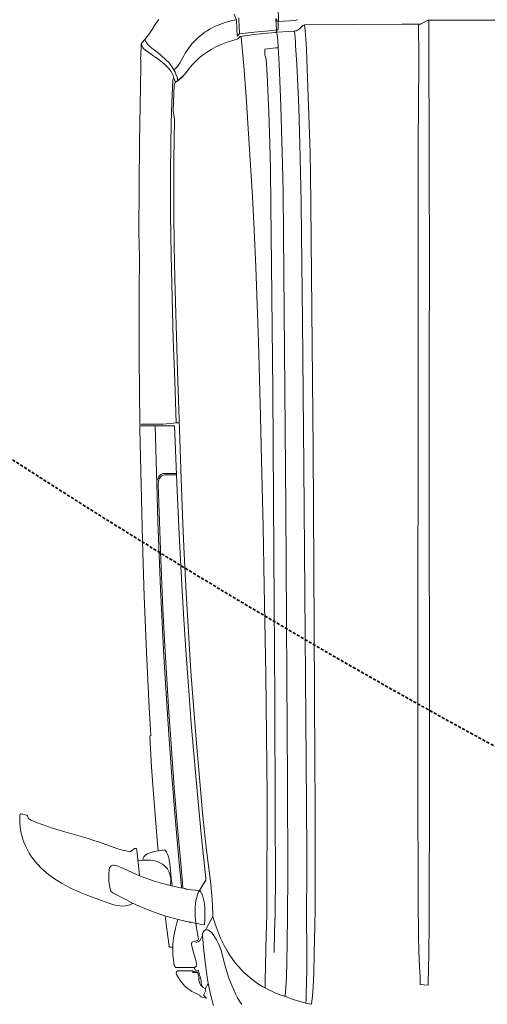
# Model space of a CAD drawing. Header units: millimetres. Extents: x 2204655785 to 2205143108, y 485765510 to 486291538.
# Tile 78 of 156: x 2204984770 to 2204985730, y 486155301 to 486157325. Entities that reach past the tile are written whole.
import ezdxf
from ezdxf.enums import TextEntityAlignment as Align
from ezdxf.lldxf.tags import DXFTag

# ---------------------------------------------------------------- set-up
doc = ezdxf.new("R2010")
doc.units = ezdxf.units.MM
doc.linetypes.add('DASHED2', pattern=[9.525, 6.35, -3.175])
for name, color, linetype in [('206ППР Панелевоз', 7, 'Continuous'), ('ППР_Автокран СКАТ-40', 7, 'Continuous'), ('ППР_Автокран_Опасная зона', 1, 'Continuous'), ('ППР_Автокран_Стрела', 7, 'Continuous'), ('ППР_Автокран_Стрела_15м', 7, 'Continuous'), ('ППР_Опасная зона от крана', 1, 'Continuous'), ('ППР_Разрез', 5, 'Continuous'), ('ППР_СКЛАД №2', 7, 'Continuous'), ('ППР_Стрела', 7, 'Continuous')]:
    doc.layers.add(name, color=color, linetype=linetype)
doc.styles.add('ППРк_М1-1', font='GOST_Common Italic.ttf', dxfattribs={"height": 800})
doc.styles.add('ППРк_М1-1кран', font='GOST_Common Italic.ttf', dxfattribs={"width": 0.8, "height": 600})
tags = doc.linetypes.add('опасная зона_Кран', pattern='A,30,-8,4,-8,30,-8,4,-8,30,-8,4,[230,Bbox.shx,S=2.5,R=0,X=0,Y=-10],-6', length=148).pattern_tags.tags
tags[24] = DXFTag(74, 5)

# ---------------------------------------------------------------- blocks, each defined once
blk = doc.blocks.new('*U374')
at = {"layer": 'ППР_Опасная зона от крана', "linetype": 'опасная зона_Кран', "lineweight": 80, "ltscale": 100}
blk.add_arc((29475, 0), 54570, 270, 90, dxfattribs=at)
at = {"style": 'ППРк_М1-1', "width": 0.8}
for tag, p, height, flags in [('ОПАСНАЯ_ЗОНА', (25480.86, 21929.55), 800, 1), ('ОТЛЕТ_ГРУЗА', (25413.72, 20678.22), 800, 1), ('Кол-во_элементов', (2695.66, -1978.25), 1200, 8)]:
    blk.add_attdef(tag, p, '', height=height, dxfattribs=dict(at, flags=flags))
at = {"style": 'ППРк_М1-1', "width": 0.8, "flags": 8}
blk.add_attdef('МАРКА_КРАНА', text='', height=1200, dxfattribs=at).set_placement((8837.5, 818.17), align=Align.CENTER)
blk.add_attdef('ВЫСОТА', text='', height=1200, dxfattribs=at).set_placement((9134.89, -8454.02), align=Align.MIDDLE_CENTER)
at = {"layer": 'Defpoints', "style": 'ППРк_М1-1', "width": 0.8, "flags": 1}
for tag, p in [('МАКСИМАЛЬНАЯ_ДЛИНА_ГРУЗА', (25470.43, 19233.22)), ('ШИРИНА_ГРУЗА', (25397.01, 17803.51))]:
    blk.add_attdef(tag, p, '', height=800, dxfattribs=at)
at = {"layer": 'ППР_Разрез', "style": 'ППРк_М1-1кран', "width": 0.8, "flags": 8}
for tag, p in [('РАЗРЕЗ2', (-1027.85, 55181.17)), ('РАЗРЕЗ', (-1731.87, -54129.29))]:
    blk.add_attdef(tag, p, '', height=800, dxfattribs=at)
at = {"layer": 'ППР_Стрела', "style": 'ППРк_М1-1кран', "width": 0.8, "flags": 8}
for tag, p in [('ВЫСОТА_КРЮКА_ГОРИЗ', (-22781.64, 24557.61)), ('ВЫСОТА_КРЮКА_НАКЛ', (-23522.06, 23711.4)), ('ГАБАРИТ_СТРЕЛЫ', (-25019.84, 21408.72)), ('ВЫЛЕТ', (-19745.38, 16966.54))]:
    blk.add_attdef(tag, p, '', height=800, rotation=317, dxfattribs=at)
blk = doc.blocks.new('*U778')
at = {"layer": 'ППР_Автокран_Опасная зона', "color": 1, "linetype": 'опасная зона_Кран', "lineweight": 80, "ltscale": 100}
blk.add_arc((-3.65, 4.56), 29000, 319.788537, 219.788112, dxfattribs=at)
at = {"layer": 'ППР_Автокран_Стрела', "lineweight": 50}
blk.add_arc((-3.65, 4.56), 18000, 319.786841, 219.78643, dxfattribs=at)
at = {"layer": 'ППР_Автокран_Стрела_15м', "linetype": 'DASHED2', "lineweight": 35}
blk.add_arc((0.22, 1.42), 15000, 319.786203, 219.767437, dxfattribs=at)
blk = doc.blocks.new('*U789')
at = {"layer": '206ППР Панелевоз', "lineweight": 5}
for p, q in [((36.7, 771.2), (36.7, 2136.3)), ((36.8, 769.9), (36.7, 771.2)), ((36.7, 771.2), (36.7, 771.2)), ((36.7, 771.2), (36.9, 769.5)), ((62.7, 771.2), (36.7, 771.2)), ((36.7, 771.2), (36.7, 771.2)), ((37.4, 768.2), (36.8, 769.9)), ((36.9, 769.5), (37.4, 768.2)), ((144.3, 771.2), (62.7, 771.2)), ((247.9, 771.7), (144.3, 771.2)), ((303.6, 771.7), (247.9, 771.7)), ((397, 772), (303.6, 771.7)), ((477.3, 772.1), (397, 772)), ((791.9, 772), (477.3, 772.1)), ((1648.3, 772.2), (791.9, 772)), ((1843.8, 772), (1648.3, 772.2)), ((1895.7, 771.7), (1843.8, 772)), ((1954.3, 771), (1895.7, 771.7)), ((2018.6, 769.6), (1954.3, 771)), ((2020.3, 769.6), (2018.6, 769.6)), ((2018.6, 769.6), (2018.6, 769.6)), ((2019.2, 753.4), (2020.3, 769.6)), ((43.9, 756.3), (37.4, 768.2)), ((37.4, 768.2), (43.9, 756.3)), ((44.4, 755.5), (43.9, 756.3)), ((43.9, 756.3), (44, 756.3)), ((44, 756.3), (43.9, 756.3)), ((43.9, 756.3), (44, 756.3)), ((44, 756.3), (45, 753.7)), ((45.2, 752.8), (44.4, 755.5)), ((45, 753.7), (45.5, 751)), ((45.5, 750), (45.2, 752.8)), ((45.5, 751), (45.5, 750)), ((45.5, 750), (112.9, 750.2)), ((45.5, 716.5), (45.5, 750)), ((112.9, 750.2), (224.6, 749.6)), ((224.6, 749.6), (274.5, 749.2)), ((274.5, 749.2), (323.5, 749.4)), ((323.5, 749.4), (402.3, 748.8)), ((402.3, 748.8), (794, 749.1)), ((794, 749.1), (1356.9, 748.7)), ((1670.3, 748.5), (1777.3, 748.8)), ((1777.3, 748.8), (1849, 749)), ((1849, 749), (1918.3, 750)), ((1918.3, 750), (1951.3, 750.7)), ((1951.3, 750.7), (1983.3, 752)), ((1983.3, 752), (2002.8, 752.9)), ((2002.8, 752.9), (2011.7, 753.2)), ((2011.7, 753.2), (2011.7, 753.4)), ((2011.7, 753.4), (2011.7, 753.4)), ((2011.7, 753.4), (2019.2, 753.4)), ((1356.9, 748.7), (1582, 748.6)), ((1582, 748.6), (1670.3, 748.5)), ((45.9, 616), (45.5, 716.5)), ((46.8, 515.5), (45.9, 616)), ((309.4, 527.2), (251.4, 525.4)), ((353.4, 528.2), (309.4, 527.2)), ((415.8, 529), (353.4, 528.2)), ((559.6, 530.3), (415.8, 529)), ((415.8, 529), (415.8, 529)), ((918.8, 533.3), (559.6, 530.3)), ((1286.9, 535.8), (918.8, 533.3)), ((1561.1, 537.2), (1286.9, 535.8)), ((1649.3, 537.4), (1561.1, 537.2)), ((1561.1, 537.2), (1561.1, 537.2)), ((1864.8, 537.5), (1649.3, 537.4)), ((1897.7, 537.2), (1864.8, 537.5)), ((1956.1, 535.9), (1897.7, 537.2)), ((1995.7, 534.6), (1956.1, 535.9)), ((2024.1, 533.2), (1995.7, 534.6)), ((2042.4, 531.9), (2024.1, 533.2)), ((2059.6, 530.3), (2042.4, 531.9)), ((2057, 518.4), (2059.6, 530.3)), ((47.7, 515.7), (46.8, 515.5)), ((47.3, 514.4), (47.3, 515.4)), ((48, 512.6), (47.3, 514.4)), ((51.5, 516.4), (47.7, 515.7)), ((49.1, 511.1), (48, 512.6)), ((54.9, 505.3), (49.1, 511.1)), ((49.1, 511.1), (49.1, 511.1)), ((58.8, 517.2), (51.5, 516.4)), ((75.3, 518.5), (58.8, 517.2)), ((97.3, 519.5), (75.3, 518.5)), ((251.4, 525.4), (97.3, 519.5)), ((215.8, 503.8), (293.4, 506.4)), ((293.4, 506.4), (319.2, 507)), ((319.2, 507), (411.6, 508.6)), ((411.6, 508.6), (416.8, 508.6)), ((416.8, 508.6), (655.3, 511.3)), ((416.8, 508.6), (416.8, 508.6)), ((655.3, 511.3), (953.5, 514.2)), ((953.5, 514.2), (1300.4, 517.1)), ((1300.4, 517.1), (1473, 518.3)), ((1473, 518.3), (1558.9, 518.8)), ((1558.9, 518.8), (1746.3, 520.2)), ((1558.9, 518.8), (1558.9, 518.8)), ((1746.3, 520.2), (1804.1, 520.4)), ((1804.1, 520.4), (1860.2, 520)), ((1860.2, 520), (1860.2, 520)), ((1860.2, 520), (1889.6, 520)), ((1889.6, 520), (1939.6, 520.3)), ((1939.6, 520.3), (1978.5, 520.3)), ((1978.5, 520.3), (1990, 520.2)), ((1990, 520.2), (1990, 520.2)), ((1990, 520.2), (2039, 519.3)), ((2039, 519.3), (2050.8, 518.9)), ((2050.8, 518.9), (2057, 518.4)), ((2057, 518.4), (2053.5, 504.9)), ((37.1, 498.3), (35.8, 501.4)), ((37.6, 495), (37.1, 498.3)), ((39.9, 461.5), (37.6, 495)), ((56.4, 503.6), (54.9, 505.3)), ((54.9, 505.3), (54.9, 505.3)), ((57.6, 501.6), (56.4, 503.6)), ((58.6, 499.5), (57.6, 501.6)), ((59.2, 497.3), (58.6, 499.5)), ((59.6, 495), (59.2, 497.3)), ((59.6, 495), (73.7, 496.5)), ((61.8, 458.9), (59.6, 495)), ((73.7, 496.5), (82.6, 497.1)), ((82.6, 497.1), (90, 497.4)), ((90, 497.4), (127.3, 499.7)), ((127.3, 499.7), (171.2, 501.8)), ((171.2, 501.8), (215.8, 503.8)), ((2049, 490.2), (2044.9, 479.8)), ((2050.6, 494.8), (2049, 490.2)), ((2053.5, 504.9), (2050.6, 494.8)), ((213.6, 467), (126.6, 463.4)), ((285.6, 469.5), (213.6, 467)), ((333.8, 470.8), (285.6, 469.5)), ((388.9, 471.7), (333.8, 470.8)), ((476.7, 472.6), (388.9, 471.7)), ((714.9, 474.8), (476.7, 472.6)), ((1040.5, 477.4), (714.9, 474.8)), ((1385.8, 479.7), (1040.5, 477.4)), ((1600.8, 480.8), (1385.8, 479.7)), ((1794.3, 481.3), (1600.8, 480.8)), ((1876.7, 481.1), (1794.3, 481.3)), ((1933.4, 480.4), (1876.7, 481.1)), ((1973.3, 479.6), (1933.4, 480.4)), ((2002.2, 478.6), (1973.3, 479.6)), ((2025.4, 477.5), (2002.2, 478.6)), ((2043, 476.3), (2025.4, 477.5)), ((2039.3, 463.7), (2042.8, 474.2)), ((2042.7, 475.1), (2043, 476.3)), ((2042.8, 474.2), (2042.7, 475.1)), ((2042.8, 474.2), (2042.8, 474.2)), ((2043.8, 478), (2043, 476.3)), ((2044.4, 478.4), (2043.8, 478)), ((2044.9, 479.8), (2044.4, 478.3)), ((2044.4, 478.3), (2044.4, 478.4)), ((36.4, 462.6), (14.2, 461.4)), ((58, 458.1), (33.5, 456.8)), ((34.4, 458.2), (37.7, 458.6)), ((39.3, 463.1), (36.4, 462.6)), ((37.7, 458.6), (39.4, 459)), ((39.4, 462.3), (39.3, 463.1)), ((39.4, 459), (39.4, 462.3)), ((55.1, 461.5), (39.9, 461.5)), ((56.2, 461.3), (55.1, 461.5)), ((55.1, 461.5), (55.1, 461.5)), ((57.1, 460.6), (56.2, 461.3)), ((58.6, 442.9), (57, 458)), ((57.6, 459.6), (57.1, 460.6)), ((57.7, 458.2), (57.6, 459.6)), ((62.1, 459.1), (57.7, 458.2)), ((58.6, 458.2), (61.7, 459)), ((61.7, 459), (61.9, 456.5)), ((61.9, 456.5), (62.1, 456)), ((68, 459.9), (62.1, 459.1)), ((62.1, 456), (64.4, 431.7)), ((78.1, 460.9), (68, 459.9)), ((93.6, 461.9), (78.1, 460.9)), ((126.6, 463.4), (93.6, 461.9)), ((94.2, 456.4), (93.6, 461.9)), ((96.8, 434.4), (94.2, 456.4)), ((343.7, 445.7), (291.2, 444.5)), ((417.5, 446.9), (343.7, 445.7)), ((539.2, 448.1), (417.5, 446.9)), ((798.7, 450.4), (539.2, 448.1)), ((1133.9, 452.8), (798.7, 450.4)), ((1434.1, 454.7), (1133.9, 452.8)), ((1666.6, 455.7), (1434.1, 454.7)), ((1805.5, 455.9), (1666.6, 455.7)), ((1864.3, 455.7), (1805.5, 455.9)), ((1902.1, 455.1), (1864.3, 455.7)), ((1901.9, 454.4), (1902.1, 455.1)), ((1913, 454.2), (1901.9, 454.4)), ((1953.1, 453.4), (1913, 454.2)), ((2028.5, 439.4), (2033, 448.5)), ((2033, 448.5), (2037.3, 458.2)), ((2037.3, 458.2), (2039.3, 463.7)), ((2037.3, 458.2), (2037.3, 458.2)), ((61.6, 412.6), (58.6, 442.9)), ((64.4, 431.7), (67.2, 407.5)), ((108.3, 434.5), (96.8, 434.4)), ((117, 436.7), (108.3, 434.5)), ((148.8, 439.1), (117, 436.7)), ((165.6, 440), (148.8, 439.1)), ((226.2, 442.4), (165.6, 440)), ((291.2, 444.5), (226.2, 442.4)), ((850.6, 425.4), (774.1, 423.3)), ((941.9, 427.7), (850.6, 425.4)), ((1078.6, 430.8), (941.9, 427.7)), ((1200.1, 433.1), (1078.6, 430.8)), ((1381.8, 436), (1200.1, 433.1)), ((1506.5, 437.6), (1381.8, 436)), ((1630.4, 438.8), (1506.5, 437.6)), ((1691.9, 439), (1630.4, 438.8)), ((1713.2, 439), (1691.9, 439)), ((1776.5, 438.7), (1713.2, 439)), ((1832.9, 438.5), (1776.5, 438.7)), ((1873.6, 438.1), (1832.9, 438.5)), ((1944.6, 436.6), (1873.6, 438.1)), ((1964.8, 436.3), (1944.6, 436.6)), ((1964.6, 435.9), (1964.8, 436.3)), ((2026.1, 434.9), (1964.6, 435.9)), ((2023.5, 430.4), (2019.4, 423.5)), ((2023.6, 430.6), (2028.5, 439.4)), ((64.8, 382.3), (61.6, 412.6)), ((67.2, 407.5), (70.4, 383.4)), ((399.9, 408.6), (303.1, 403.1)), ((468, 412.1), (399.9, 408.6)), ((544.5, 415.5), (468, 412.1)), ((621, 418.4), (544.5, 415.5)), ((697.6, 421), (621, 418.4)), ((774.1, 423.3), (697.6, 421)), ((2010.3, 410.2), (2005.3, 403.9)), ((2014.9, 416.8), (2010.3, 410.2)), ((2019.4, 423.5), (2014.9, 416.8)), ((72.7, 385.6), (70.3, 385.4)), ((131, 390.8), (72.7, 385.6)), ((194, 395.8), (131, 390.8)), ((238.3, 398.9), (194, 395.8)), ((303.1, 403.1), (238.3, 398.9)), ((1981.6, 379.6), (1989, 386.4)), ((1994.7, 391.9), (1989, 386.2)), ((2000.1, 397.8), (1994.7, 391.9)), ((2005.3, 403.9), (2000.1, 397.8)), ((2059.8, 386.7), (2053, 382.4)), ((24.8, 371.2), (36.8, 376.1)), ((36.5, 381.2), (32.3, 380.9)), ((36.2, 375.9), (38.7, 364.4)), ((64.8, 382.3), (36.5, 381.2)), ((36.8, 376.1), (70.1, 377.4)), ((36.8, 376.1), (36.8, 376.1)), ((38.7, 364.4), (41.8, 353.1)), ((70.1, 377.4), (64.8, 382.3)), ((70.4, 383.4), (75.6, 378.6)), ((75.6, 378.6), (76.2, 377.3)), ((76.2, 377.3), (79.3, 366)), ((79.3, 366), (82.8, 355)), ((1958.2, 361.9), (1965.7, 367.1)), ((1965.7, 367.1), (1974.2, 373.5)), ((1974.2, 373.5), (1981.6, 379.6)), ((2022.1, 366.9), (2013.9, 363.7)), ((2030.2, 370.5), (2022.1, 366.9)), ((2038.2, 374.3), (2030.2, 370.5)), ((2046.1, 378.4), (2038.2, 374.3)), ((2053, 382.4), (2046.1, 378.4)), ((41.8, 353.1), (45.6, 341.9)), ((82.8, 355), (86.9, 344.3)), ((86.9, 344.3), (91.7, 333.9)), ((1922.5, 342.8), (1931.8, 347.1)), ((1931.8, 347.1), (1940, 351.3)), ((1940, 351.3), (1949.8, 356.8)), ((1949.1, 344.3), (1941.6, 341.6)), ((1976.1, 351.5), (1949.1, 344.3)), ((1949.8, 356.8), (1958.2, 361.9)), ((1990.2, 355.6), (1976.1, 351.5)), ((2005.6, 360.6), (1990.2, 355.6)), ((2013.9, 363.7), (2005.6, 360.6)), ((45.6, 341.9), (47.8, 336.5)), ((47.8, 336.5), (50.2, 331.1)), ((50.2, 331.1), (52.9, 325.8)), ((52.9, 325.8), (55.7, 320.7)), ((91.7, 333.9), (97.2, 323.8)), ((97.2, 323.8), (103.5, 314.2)), ((1806.9, 322.4), (1821.2, 324.1)), ((1821.2, 324.1), (1836.6, 325.5)), ((1836.6, 325.5), (1855.8, 326.6)), ((1855.8, 326.6), (1875.7, 327.5)), ((1875.7, 327.5), (1879.7, 327.8)), ((1882.1, 325.8), (1878.3, 327.8)), ((1879.7, 327.8), (1889.9, 330.7)), ((1903.5, 314.5), (1882.1, 325.8)), ((1889.9, 330.7), (1900.5, 334.2)), ((1900.5, 334.2), (1911.6, 338.3)), ((1912.5, 325.4), (1910.4, 323.2)), ((1911.6, 338.3), (1922.5, 342.8)), ((1916.2, 328.3), (1912.5, 325.4)), ((1921.4, 331.6), (1916.2, 328.3)), ((1927.3, 334.9), (1921.4, 331.6)), ((1934.2, 338.3), (1927.3, 334.9)), ((1941.6, 341.6), (1934.2, 338.3)), ((2026.5, 320.1), (2044.3, 324.3)), ((2044.3, 324.3), (2061.9, 329.1)), ((55.7, 320.7), (58.8, 315.6)), ((58.8, 315.6), (62, 310.7)), ((62, 310.7), (65.5, 306)), ((65.5, 306), (69.1, 301.3)), ((103.5, 314.2), (109.2, 306.4)), ((109.2, 306.4), (115.4, 299)), ((1601.7, 300.7), (1666.2, 306.5)), ((1717, 304.2), (1635.8, 296.4)), ((1666.2, 306.5), (1712.7, 311.1)), ((1712.7, 311.1), (1742.9, 314.3)), ((1801.2, 313.4), (1717, 304.2)), ((1742.9, 314.3), (1775, 318.3)), ((1775, 318.3), (1806.9, 322.7)), ((1800.6, 313.6), (1803.1, 313.3)), ((1803.6, 313.1), (1801.2, 313.4)), ((1803.1, 313.3), (1804.5, 312.9)), ((1805.6, 312.4), (1803.6, 313.1)), ((1804.5, 312.9), (1805.4, 312.5)), ((1805.4, 312.5), (1805.4, 312.5)), ((1805.4, 312.5), (1822.3, 301.9)), ((1822.3, 302), (1805.6, 312.4)), ((1805.6, 312.4), (1805.6, 312.4)), ((1806.9, 322.7), (1806.9, 322.4)), ((1832.7, 304.6), (1827.7, 302.1)), ((1838, 306.6), (1832.7, 304.6)), ((1843.4, 308.2), (1838, 306.6)), ((1848.9, 309.4), (1843.4, 308.2)), ((1854.6, 310.3), (1848.9, 309.4)), ((1860.3, 310.9), (1854.6, 310.3)), ((1871.9, 311.3), (1860.3, 310.9)), ((1883.5, 311.2), (1871.9, 311.3)), ((1896.1, 310.7), (1883.5, 311.2)), ((1894.8, 301.4), (1896.3, 310.6)), ((1896.3, 310.6), (1896.1, 310.7)), ((1907.2, 312.4), (1903.5, 314.5)), ((1907.2, 318.3), (1906.6, 317)), ((1906.6, 317), (1906.6, 316.1)), ((1906.6, 316.1), (1907.1, 313.1)), ((1907.1, 313.1), (1907.6, 311.7)), ((1910.4, 323.2), (1907.2, 318.3)), ((1907.6, 311.7), (1908.8, 309.7)), ((1908.8, 309.7), (1910.1, 308.4)), ((1910.1, 308.4), (1911.9, 307.3)), ((1911.9, 307.3), (1914.2, 306.5)), ((1914.2, 306.5), (1916.6, 306.1)), ((1916.6, 306.1), (1919, 306)), ((1919, 306), (1948.9, 308.8)), ((1929, 300.5), (1919.5, 305.7)), ((1948.9, 308.8), (1978.8, 312.3)), ((1978.8, 312.3), (1993.7, 314.3)), ((1993.7, 314.3), (2008.6, 316.7)), ((2008.6, 316.7), (2026.5, 320.1)), ((2015.3, 303.7), (2011.5, 303.2)), ((2018.8, 303.9), (2015.3, 303.7)), ((2027.8, 312), (2016.7, 317.9)), ((2023.1, 305.4), (2018.8, 303.9)), ((2022.5, 304.6), (2020.9, 303)), ((2025, 307.8), (2022.5, 304.6)), ((2028, 312.3), (2025, 307.8)), ((2028.7, 312.6), (2028, 312.3)), ((2029.9, 312.9), (2028.7, 312.6)), ((2031.2, 312.7), (2029.9, 312.9)), ((2032.6, 312.2), (2031.2, 312.7)), ((2035.2, 310.8), (2032.6, 312.2)), ((2039.2, 309), (2035.2, 310.8)), ((2040.5, 308.9), (2039.2, 309)), ((2041.9, 309.3), (2040.5, 308.9)), ((2043.2, 310.1), (2041.9, 309.3)), ((2044.6, 311.6), (2043.2, 310.1)), ((2044.3, 303.5), (2045.2, 306.4)), ((2046.9, 314.5), (2044.6, 311.6)), ((2045.2, 306.4), (2046.9, 314.5)), ((69.1, 301.3), (73, 296.9)), ((73, 296.9), (77.1, 292.6)), ((77.1, 292.6), (81.3, 288.5)), ((81.3, 288.5), (85.7, 284.5)), ((85.7, 284.5), (90.3, 280.8)), ((115.4, 299), (122, 292)), ((122, 292), (129, 285.3)), ((129, 285.3), (136.3, 279.1)), ((1375.5, 282.6), (1445.6, 287.8)), ((1482.6, 283.3), (1406.1, 277.5)), ((1445.6, 287.8), (1515.7, 293.3)), ((1575.7, 291), (1482.6, 283.3)), ((1515.7, 293.3), (1601.7, 300.7)), ((1635.8, 296.4), (1575.7, 291)), ((1827.9, 298.9), (1822.3, 302)), ((1825.7, 301), (1824.4, 283.3)), ((1827.7, 302.1), (1825.7, 301)), ((1825.7, 301), (1825.7, 301)), ((1833.8, 296.3), (1827.9, 298.9)), ((1839.9, 294.4), (1833.8, 296.3)), ((1846.2, 292.9), (1839.9, 294.4)), ((1852.7, 291.8), (1846.2, 292.9)), ((1859.3, 291.2), (1852.7, 291.8)), ((1866, 290.9), (1859.3, 291.2)), ((1872.6, 291), (1866, 290.9)), ((1879.3, 291.3), (1872.6, 291)), ((1885.8, 291.9), (1879.3, 291.3)), ((1892.3, 292.7), (1885.8, 291.9)), ((1890.8, 282.3), (1891.2, 284.3)), ((1891.2, 284.3), (1893.2, 292.8)), ((1902.3, 294.1), (1892.3, 292.7)), ((1893.2, 292.8), (1894.8, 301.4)), ((1906.4, 294.7), (1902.3, 294.1)), ((1902.3, 294.1), (1902.3, 294.1)), ((1902.3, 294.1), (1902.3, 294.1)), ((1924.8, 297.7), (1906.4, 294.7)), ((1925.9, 297.8), (1924.8, 297.7)), ((1927.2, 297.4), (1925.9, 297.8)), ((1928.2, 296.6), (1927.2, 297.4)), ((1928.8, 295.7), (1928.2, 296.6)), ((1929.4, 293.6), (1928.8, 295.7)), ((1929.4, 300.2), (1929, 300.5)), ((1930.6, 297.9), (1929.4, 300.2)), ((1931.4, 286.7), (1929.4, 293.6)), ((1932.7, 292.8), (1930.6, 297.9)), ((1932.2, 285), (1931.4, 286.7)), ((1933, 284.2), (1932.2, 285)), ((1933.9, 283.8), (1933, 284.2)), ((1935.2, 283.6), (1933.9, 283.8)), ((1937, 283.9), (1935.2, 283.6)), ((1950.9, 287.3), (1937, 283.9)), ((1967.1, 292.2), (1950.9, 287.3)), ((1972.5, 293.3), (1967.1, 292.2)), ((1978, 293.8), (1972.5, 293.3)), ((1979.6, 293.7), (1978, 293.8)), ((1981.1, 293.2), (1979.6, 293.7)), ((1982.3, 292.3), (1981.1, 293.2)), ((1983.1, 291.1), (1982.3, 292.3)), ((1983.6, 289.7), (1983.1, 291.1)), ((1983.8, 288), (1983.6, 289.7)), ((1985.5, 288.9), (1983.8, 288.6)), ((1983.8, 252), (1983.8, 288)), ((1986.3, 289.8), (1985.5, 288.9)), ((1988.7, 291.1), (1986.3, 289.8)), ((1989.6, 291.9), (1988.7, 291.1)), ((1989.8, 292.7), (1989.6, 291.9)), ((1990.1, 297.2), (1989.8, 292.7)), ((1990.3, 297.9), (1990.1, 297.2)), ((1990.1, 297.2), (1990.1, 297.2)), ((1991, 298.2), (1990.3, 297.9)), ((1991, 286.7), (1990.8, 286.4)), ((1990.8, 286.4), (1990.8, 285.5)), ((1990.8, 285.5), (1990.8, 269.5)), ((1999.8, 300.3), (1991, 298.2)), ((1991, 298.2), (1991, 298.2)), ((1993.4, 286.7), (1991, 286.7)), ((1992.3, 286.7), (1992.4, 288.4)), ((1992.4, 288.4), (1992.9, 293.1)), ((1992.4, 288.4), (1992.4, 288.4)), ((1992.9, 293.1), (1993.3, 294.9)), ((1993.3, 294.9), (1993.6, 295.6)), ((1994, 287), (1993.4, 286.7)), ((1993.6, 295.6), (1994, 295.8)), ((1994, 295.8), (1994.3, 295.9)), ((1994, 295.8), (1994, 295.8)), ((1994.3, 287.6), (1994, 287)), ((1997.9, 297.1), (1994.3, 295.9)), ((1994.3, 295.9), (1994.4, 295.9)), ((1994.4, 295.9), (1994.3, 287.6)), ((1999, 297.5), (1997.9, 297.1)), ((2006.1, 299.6), (1999, 297.5)), ((2002.5, 301.2), (1999.8, 300.3)), ((2011.5, 303.2), (2002.5, 301.2)), ((2006.8, 299.6), (2006.1, 299.6)), ((2007.2, 299.3), (2006.8, 299.6)), ((2007.6, 298.1), (2007.2, 299.3)), ((2012.4, 299.1), (2007.6, 298.1)), ((2015.6, 300.2), (2012.4, 299.1)), ((2018.6, 301.6), (2015.6, 300.2)), ((2020.9, 303), (2018.6, 301.6)), ((2029.4, 278.7), (2033.1, 284.5)), ((2033.1, 284.5), (2036.2, 290.2)), ((2036.2, 290.2), (2039.7, 297.5)), ((2039.7, 297.5), (2041.1, 300.8)), ((2041.1, 300.8), (2042.6, 301.5)), ((2042.6, 301.5), (2044.3, 303.5)), ((90.3, 280.8), (95, 277.2)), ((95, 277.2), (99.9, 273.9)), ((99.9, 273.9), (104.9, 270.7)), ((104.9, 270.7), (110, 267.7)), ((110, 267.7), (119.6, 262.7)), ((136.3, 279.1), (143.9, 273.2)), ((143.5, 273.1), (148.6, 269)), ((143.9, 273.2), (143.9, 273.2)), ((143.9, 273.2), (150.3, 267.9)), ((148.6, 269), (152.2, 265.8)), ((150.3, 267.9), (153.4, 265.1)), ((152.2, 265.8), (156.5, 261.3)), ((153.4, 265.1), (156.3, 262.2)), ((979.5, 262.5), (1072, 266.1)), ((1072, 266.1), (1133.7, 268.7)), ((1133.7, 268.7), (1214.3, 272.7)), ((1258.1, 267.5), (1172, 262.6)), ((1214.3, 272.7), (1295, 277.4)), ((1332.1, 272.3), (1258.1, 267.5)), ((1295, 277.4), (1375.5, 282.6)), ((1406.1, 277.5), (1332.1, 272.3)), ((1762.9, 260.9), (1818.8, 266)), ((1818.8, 266), (1821.2, 266.2)), ((1821.9, 269.9), (1820.2, 260.9)), ((1822.1, 271), (1821.9, 269.9)), ((1822.5, 271.6), (1822.1, 271)), ((1822.9, 272.6), (1822.5, 271.6)), ((1823.3, 275.1), (1822.9, 272.6)), ((1824.4, 283.3), (1823.3, 275.1)), ((1886.3, 258.9), (1890.9, 279.3)), ((1890.8, 280.9), (1890.8, 282.3)), ((1891.2, 280.3), (1890.8, 280.9)), ((1890.9, 279.3), (1891.2, 280.3)), ((1990.8, 269.5), (1991, 257.1)), ((2014.5, 263), (2018.6, 266.5)), ((2018.6, 266.5), (2022.5, 270.2)), ((2022.5, 270.2), (2026.3, 274.5)), ((2026.3, 274.5), (2029.4, 278.7)), ((119.6, 262.7), (123.9, 260.2)), ((123.9, 260.2), (128, 257.5)), ((128, 257.5), (131.9, 254.6)), ((133.4, 244.3), (128.2, 240.4)), ((131.9, 254.6), (135.6, 251.3)), ((138.8, 247.5), (133.4, 244.3)), ((135.6, 251.3), (138.8, 247.6)), ((143.4, 249.9), (138.8, 247.5)), ((142.8, 241.9), (146.8, 244.1)), ((148.2, 251.8), (143.4, 249.9)), ((146.8, 244.1), (150.9, 245.9)), ((154.4, 253.9), (148.2, 251.8)), ((150.9, 245.9), (155.9, 247.7)), ((161.1, 255.6), (154.4, 253.9)), ((155.9, 247.7), (162.9, 249.8)), ((155.9, 247.7), (156.9, 246.5)), ((156.3, 262.2), (159, 259)), ((156.5, 261.3), (160.5, 256.5)), ((156.9, 246.5), (158.3, 245.7)), ((158.3, 245.7), (159.7, 245.4)), ((159, 259), (161.5, 255.7)), ((159.7, 245.4), (206.6, 243.4)), ((160.5, 256.5), (161.1, 255.6)), ((164.9, 250.3), (161.1, 255.6)), ((161.5, 255.7), (161.5, 255.7)), ((161.5, 255.7), (165.3, 250.4)), ((162.9, 249.8), (164.9, 250.3)), ((165.3, 250.4), (169.6, 248.2)), ((169.6, 248.2), (205.8, 246.7)), ((205.8, 246.7), (223.9, 246.1)), ((206.6, 243.4), (248, 242.1)), ((223.9, 246.1), (239.5, 248.6)), ((239.5, 248.6), (241.7, 248.9)), ((241.7, 248.9), (283.6, 247.9)), ((283.6, 247.9), (325.5, 247.3)), ((325.5, 247.3), (378.2, 247.1)), ((378.2, 247.1), (434.5, 247.3)), ((434.5, 247.3), (500.3, 248.1)), ((500.3, 248.1), (568.9, 249.5)), ((521.4, 241.7), (607.1, 243.7)), ((568.9, 249.5), (640.3, 251.3)), ((607.1, 243.7), (692.8, 246.2)), ((640.3, 251.3), (756.8, 254.8)), ((692.8, 246.2), (778.5, 249.1)), ((756.8, 254.8), (979.5, 262.5)), ((778.5, 249.1), (864.4, 252.3)), ((864.4, 253.3), (864.3, 258.5)), ((864.6, 253.3), (864.4, 253.3)), ((864.4, 252.3), (864.4, 253.3)), ((867.1, 225.7), (864.6, 253.3)), ((1004.6, 254.3), (870.5, 248.7)), ((870.5, 248.7), (870.5, 177.7)), ((968.5, 252.7), (968.5, 228.1)), ((971.6, 252.9), (971.6, 227.5)), ((1093.2, 258.5), (1004.6, 254.3)), ((1172, 262.6), (1093.2, 258.5)), ((1504.9, 240.3), (1613.9, 248.3)), ((1505.1, 237.1), (1590.6, 243.3)), ((1590.6, 243.3), (1676, 250.1)), ((1613.9, 248.3), (1688.5, 254.4)), ((1676, 250.1), (1761.4, 257.5)), ((1688.5, 254.4), (1762.9, 260.9)), ((1761.4, 257.5), (1818.3, 262.8)), ((1816.1, 244), (1799.9, 242.2)), ((1816, 242.9), (1811.2, 223.9)), ((1820.2, 260.9), (1816, 242.9)), ((1818.3, 262.8), (1820.6, 262.9)), ((1880.8, 238.7), (1883.6, 248.7)), ((1883.6, 248.7), (1886.3, 258.9)), ((1885.5, 255.8), (1892.2, 253.8)), ((1892.2, 253.8), (1903.2, 250.8)), ((1903.2, 250.8), (1909.8, 249.3)), ((1909.8, 249.3), (1916.5, 248)), ((1916.5, 248), (1923.2, 246.9)), ((1923.2, 246.9), (1929.9, 246)), ((1929.9, 246), (1936.7, 245.4)), ((1936.7, 245.4), (1943.5, 245.1)), ((1942.1, 239.5), (1942.2, 245.1)), ((1943.5, 245.1), (1950.3, 245)), ((1950.3, 245), (1957, 245.3)), ((1957, 245.3), (1963.8, 245.8)), ((1963.8, 245.8), (1974.1, 247.1)), ((1974.1, 247.1), (1977.6, 247.7)), ((1977.6, 247.7), (1980.2, 248.6)), ((1980.2, 248.6), (1981.7, 249.4)), ((1981.7, 249.4), (1983.4, 251)), ((1983.4, 251), (1983.8, 251.8)), ((1983.8, 251.8), (1983.8, 252)), ((1991, 257.1), (1991.2, 255)), ((1991.2, 255), (1991.7, 254)), ((1991.7, 254), (1992.5, 253.1)), ((1992.5, 253.1), (1993.5, 252.6)), ((1993.5, 252.6), (1994.7, 252.3)), ((1994.7, 252.3), (1995.8, 252.4)), ((1995.8, 252.4), (1999.5, 253.8)), ((1999.5, 253.8), (2005, 256.7)), ((2005, 256.7), (2010.1, 259.8)), ((2010.1, 259.8), (2014.5, 263)), ((119.1, 231.8), (109, 220.5)), ((118.5, 217.6), (123.9, 224.3)), ((124.1, 236.8), (119.1, 231.8)), ((123.9, 224.3), (128.8, 229.6)), ((128.2, 240.4), (124.1, 236.8)), ((128.8, 229.6), (135.3, 235.9)), ((135.3, 235.9), (139.9, 239.8)), ((139.9, 239.8), (142.8, 241.9)), ((248, 242.1), (293.9, 241.1)), ((293.9, 241.1), (350, 240.5)), ((350, 240.5), (392.9, 240.4)), ((392.9, 240.4), (435.7, 240.6)), ((435.7, 240.6), (478.6, 241)), ((478.6, 241), (521.4, 241.7)), ((867.1, 223.2), (867.1, 225.7)), ((867.3, 191), (867.1, 223.2)), ((968.5, 228.1), (968.9, 225.4)), ((968.9, 225.4), (969.5, 223.6)), ((969.5, 223.6), (970.4, 221.8)), ((971.6, 227.5), (972, 225.7)), ((972, 225.7), (972.6, 224.1)), ((972.6, 224.1), (973.6, 222.7)), ((973.6, 222.7), (976, 220.1)), ((1129.5, 220), (1246.1, 225.1)), ((1205.9, 220), (1275, 223.3)), ((1246.1, 225.1), (1323.3, 229.1)), ((1275, 223.3), (1344, 227)), ((1323.3, 229.1), (1391.4, 233)), ((1344, 227), (1378.6, 229)), ((1378.6, 229), (1505.1, 237.1)), ((1378.6, 229), (1378.6, 229)), ((1391.4, 233), (1459.5, 237.2)), ((1459.5, 237.2), (1504.9, 240.3)), ((1742.7, 229), (1742.1, 228.1)), ((1742.1, 228.1), (1742.1, 228)), ((1742.1, 228), (1744.2, 215)), ((1743.8, 230.1), (1742.7, 229)), ((1747.3, 232.3), (1743.8, 230.1)), ((1751, 234.1), (1747.3, 232.3)), ((1754.8, 235.6), (1751, 234.1)), ((1758.8, 236.8), (1754.8, 235.6)), ((1762.9, 237.7), (1758.8, 236.8)), ((1771.3, 239), (1762.9, 237.7)), ((1768.7, 218.7), (1771.6, 223.8)), ((1784, 240.4), (1771.3, 239)), ((1771.6, 223.8), (1775.1, 228.4)), ((1775.1, 228.4), (1777, 230.5)), ((1777, 230.5), (1779.1, 232.4)), ((1779.1, 232.4), (1781.3, 234.1)), ((1781.3, 234.1), (1783.7, 235.6)), ((1783.7, 235.6), (1788.1, 237.8)), ((1799.9, 242.2), (1784, 240.4)), ((1788.1, 237.8), (1792.7, 239.4)), ((1792.7, 239.4), (1797.6, 240.5)), ((1797.6, 240.5), (1802.6, 241.1)), ((1799.9, 242.2), (1799.9, 242.2)), ((1802.6, 241.1), (1807.5, 241)), ((1811.2, 223.9), (1805.6, 205.2)), ((1807.5, 241), (1812.4, 240.4)), ((1812.4, 240.4), (1815.1, 239.9)), ((1874.4, 218.7), (1877.7, 228.6)), ((1877.7, 228.6), (1880.8, 238.7)), ((1878, 229.6), (1905.2, 233)), ((1905.2, 233), (1940, 237.6)), ((1940, 237.6), (1940.7, 237.4)), ((1940.7, 237.4), (1941.2, 237.5)), ((1941.2, 237.5), (1941.7, 238.1)), ((1941.7, 238.1), (1942.1, 239.5)), ((41.9, 211.9), (35.7, 216.5)), ((48.3, 207.6), (41.9, 211.9)), ((56, 202.9), (48.3, 207.6)), ((64.2, 197.4), (56, 202.9)), ((102.7, 213), (94.6, 202.3)), ((102.3, 194.3), (109, 203.9)), ((109, 220.5), (102.7, 213)), ((109, 203.9), (114.3, 211)), ((113.9, 211.4), (118.5, 217.6)), ((114.3, 211), (113.9, 211.4)), ((870.5, 209), (990.8, 212.2)), ((970.4, 221.8), (971.6, 220.2)), ((971.6, 220.2), (973, 218.6)), ((973, 218.6), (974.6, 217.2)), ((974.6, 217.2), (978.2, 214.9)), ((976, 220.1), (978.8, 218.1)), ((978.2, 214.9), (982.1, 213.3)), ((978.8, 218.1), (981.9, 216.6)), ((981.9, 216.6), (985.3, 215.7)), ((982.1, 213.3), (984, 212.8)), ((984, 212.8), (990.8, 212.2)), ((985.3, 215.7), (990.9, 215.4)), ((990.8, 212.2), (1067.7, 214.6)), ((990.9, 215.4), (1125.2, 219.8)), ((1067.7, 214.6), (1136.8, 217.1)), ((1125.2, 219.8), (1129.5, 220)), ((1136.8, 217.1), (1205.9, 220)), ((1572.3, 201.8), (1636.2, 206.2)), ((1636.2, 206.2), (1678.8, 209.5)), ((1678.8, 209.5), (1721.4, 213.1)), ((1721.4, 213.1), (1744.1, 215.3)), ((1744.2, 215), (1745.6, 207.9)), ((1745.6, 207.9), (1747.4, 200.9)), ((1763.6, 199.5), (1764.2, 203.7)), ((1764.2, 203.7), (1764.9, 207.9)), ((1764.9, 207.9), (1766.5, 213.4)), ((1766.5, 213.4), (1768.7, 218.7)), ((1805.6, 205.2), (1799.3, 186.6)), ((1865.5, 194.9), (1870.1, 206.8)), ((1870.1, 206.8), (1874.4, 218.7)), ((71.6, 191.9), (64.2, 197.4)), ((76.2, 188.2), (71.6, 191.9)), ((76.4, 188.2), (76.2, 188.2)), ((76.2, 188.2), (83.3, 181.5)), ((78.2, 188.5), (76.4, 188.2)), ((80.3, 189.3), (78.2, 188.5)), ((83.2, 191.1), (80.3, 189.3)), ((86.8, 193.9), (83.2, 191.1)), ((90.6, 197.7), (86.8, 193.9)), ((94.6, 202.3), (90.6, 197.7)), ((90.7, 182.1), (92.9, 183.5)), ((92.9, 183.5), (95.1, 185.4)), ((95.1, 185.4), (98.5, 189.2)), ((98.5, 189.2), (102.3, 194.3)), ((867.6, 180.7), (867.3, 191)), ((992.3, 180.1), (1107, 183.1)), ((1107, 183.1), (1221.5, 186.8)), ((1221.5, 186.8), (1335.9, 191.3)), ((1335.9, 191.3), (1393, 193.9)), ((1393, 193.9), (1450.2, 196.7)), ((1450.2, 196.7), (1507.3, 199.9)), ((1507.3, 199.9), (1508.3, 197.9)), ((1508.3, 197.9), (1572.3, 201.8)), ((1747.4, 200.9), (1749, 196.4)), ((1749, 196.4), (1750.5, 193.1)), ((1750.5, 193.1), (1752.5, 189.9)), ((1752.5, 189.9), (1755.1, 187.1)), ((1755.1, 187.1), (1756.5, 186)), ((1756.5, 186), (1758, 185)), ((1758, 185), (1759.5, 184.4)), ((1759.5, 184.4), (1761.2, 184)), ((1761.2, 184), (1763.7, 184.1)), ((1762.8, 184), (1762.8, 184)), ((1763.3, 195.2), (1763.6, 199.5)), ((1763.3, 191), (1763.3, 195.2)), ((1763.5, 186.7), (1763.3, 191)), ((1764.8, 173.9), (1763.5, 186.7)), ((1799.3, 186.6), (1793.5, 172.2)), ((1855.6, 171.6), (1860.7, 183.2)), ((1860.7, 183.2), (1865.5, 194.9)), ((83.3, 181.5), (83.3, 181.5)), ((83.3, 181.5), (84.6, 180.7)), ((83.3, 181.5), (84.9, 181.1)), ((84.6, 180.7), (86, 180.2)), ((84.9, 181.1), (86.8, 181)), ((86, 180.2), (86.8, 180.1)), ((86.8, 181), (88.7, 181.3)), ((86.8, 180.1), (111.1, 179.8)), ((88.7, 181.3), (90.7, 182.1)), ((111.1, 179.8), (112.4, 179.3)), ((112.4, 179.3), (113.7, 179.1)), ((113.7, 179.1), (115, 179)), ((115, 179), (116.4, 179.2)), ((116.4, 179.2), (118, 179.7)), ((118, 179.7), (130.7, 179.7)), ((130.7, 179.7), (213.4, 178)), ((213.4, 178), (286.2, 177)), ((286.2, 177), (379.6, 176.1)), ((379.6, 176.1), (472.9, 175.8)), ((472.9, 175.8), (524.9, 176.7)), ((524.9, 176.7), (593.6, 176.3)), ((593.6, 176.3), (662.2, 176.2)), ((662.2, 176.2), (730.8, 176.4)), ((730.8, 176.4), (799.4, 177)), ((799.4, 177), (868, 177.8)), ((868, 177.8), (867.6, 180.7)), ((870.5, 177.7), (877.5, 177.9)), ((877.5, 177.9), (934.9, 178.9)), ((934.9, 178.9), (992.3, 180.1)), ((1739.2, 169.3), (1739.1, 167.8)), ((1739.1, 167.8), (1739.7, 166.6)), ((1739.4, 169.7), (1739.2, 169.3)), ((1740.2, 170.5), (1739.4, 169.7)), ((1739.7, 166.6), (1740, 166.2)), ((1740, 166.2), (1745.8, 158.5)), ((1741, 170.9), (1740.2, 170.5)), ((1742.5, 171.1), (1741, 170.9)), ((1742.1, 163.4), (1742.1, 163.4)), ((1756.4, 172.9), (1742.5, 171.1)), ((1781.4, 175.6), (1756.4, 172.9)), ((1793.5, 172.2), (1780.8, 143.7)), ((1795.5, 176.7), (1781.4, 175.6)), ((1850.2, 160.1), (1855.6, 171.6)), ((1855.2, 156.7), (1851.8, 163.6)), ((1742.7, 142.2), (1740, 132.6)), ((1745, 152), (1742.7, 142.2)), ((1744, 161), (1743.9, 161)), ((1745.9, 157.8), (1745, 152)), ((1745.8, 158.5), (1745.8, 158.6)), ((1745.8, 158.6), (1745.9, 157.7)), ((1745.9, 157.7), (1745.9, 157.8)), ((1780.8, 143.7), (1777.2, 136.1)), ((1835.4, 131), (1844.6, 148.7)), ((1844.6, 148.7), (1850.2, 160.1)), ((1856.2, 154), (1855.2, 156.7)), ((1856.9, 151.1), (1856.2, 154)), ((1857.5, 148.3), (1856.9, 151.1)), ((1857.9, 142.4), (1857.5, 148.3)), ((1857.6, 136.4), (1857.9, 142.4)), ((1736.8, 123.1), (1726.6, 94.7)), ((1740, 132.6), (1736.8, 123.1)), ((1774.3, 128.3), (1773.8, 124.3)), ((1773.8, 124.3), (1773.9, 122.3)), ((1773.9, 122.3), (1774.2, 120.4)), ((1775.5, 132.2), (1774.3, 128.3)), ((1777.2, 136.1), (1775.5, 132.2)), ((1828, 118.8), (1830, 121.7)), ((1830, 121.7), (1830.4, 122.3)), ((1830.4, 122.3), (1835.4, 131)), ((1853.3, 117.9), (1855.2, 124.1)), ((1855.2, 124.1), (1856.6, 130.3)), ((1856.6, 130.3), (1857.6, 136.4)), ((1774.2, 120.4), (1774.9, 118.8)), ((1774.9, 118.8), (1776.2, 117.4)), ((1776.2, 117.4), (1777.7, 116.4)), ((1777.7, 116.4), (1779.5, 115.6)), ((1779.5, 115.6), (1783.3, 114.6)), ((1783.3, 114.6), (1790.3, 113.8)), ((1790.3, 113.8), (1797.5, 113.6)), ((1797.5, 113.6), (1804.6, 113.9)), ((1804.6, 113.9), (1811.8, 114.7)), ((1811.8, 114.7), (1818.8, 116)), ((1818.8, 116), (1825.8, 117.6)), ((1825.4, 117.5), (1827, 118)), ((1827, 118), (1828, 118.8)), ((1844.3, 93.6), (1851.2, 111.7)), ((1851.2, 111.7), (1853.3, 117.9)), ((1722.7, 83), (1719.1, 71.2)), ((1726.6, 94.7), (1722.7, 83)), ((1834.6, 67.1), (1844.3, 93.6)), ((1719.1, 71.2), (1705.4, 23.8)), ((1830.4, 56.8), (1834.6, 67.1)), ((1821.4, 36.6), (1826, 46.7)), ((1826, 46.7), (1830.4, 56.8)), ((1705.4, 23.8), (1698.3, 0.3)), ((1811, 17), (1816.3, 26.7)), ((1816.3, 26.7), (1821.4, 36.6)), ((1698.3, 0.3), (1694.5, -11.4)), ((1799.2, -1.5), (1805.3, 7.6)), ((1805.3, 7.6), (1811, 17)), ((1694.5, -11.4), (1690.4, -23)), ((1778.2, -26.6), (1785.6, -18.6)), ((1785.6, -18.6), (1792.6, -10.2)), ((1792.6, -10.2), (1799.2, -1.5)), ((1685.9, -34.4), (1681, -45.7)), ((1690.4, -23), (1685.9, -34.4)), ((1759.4, -42.6), (1764.3, -38.9)), ((1764.3, -38.9), (1769.1, -35)), ((1769.1, -35), (1773.7, -30.8)), ((1773.7, -30.8), (1778.2, -26.6)), ((1670.7, -55), (1668.1, -65.4)), ((1671.4, -53.7), (1670.7, -55)), ((1670.7, -55), (1670.7, -55)), ((1672.6, -53), (1671.4, -53.7)), ((1678.1, -51.1), (1672.6, -53)), ((1678.7, -50.6), (1678.1, -51.1)), ((1679.4, -49.3), (1678.7, -50.6)), ((1681, -45.7), (1679.4, -49.3)), ((1720.9, -62.6), (1726.7, -60.5)), ((1726.7, -60.5), (1732.4, -58.1)), ((1732.4, -58.1), (1738, -55.5)), ((1738, -55.5), (1743.6, -52.6)), ((1743.6, -52.6), (1749, -49.5)), ((1749, -49.5), (1754.2, -46.2)), ((1754.2, -46.2), (1759.4, -42.6)), ((1668.1, -65.4), (1668.1, -65.4)), ((1668.1, -65.4), (1668.1, -65.4)), ((1668.1, -65.4), (1668.1, -65.4)), ((1668.1, -65.4), (1668.1, -65.4)), ((1668.1, -65.4), (1668.2, -66.6)), ((1668.2, -66.6), (1668.7, -67.6)), ((1668.7, -67.6), (1669.5, -68.3)), ((1669.5, -68.3), (1672.3, -68.8)), ((1672.3, -68.8), (1679.5, -69.1)), ((1679.5, -69.1), (1686.7, -69)), ((1686.7, -69), (1693.9, -68.5)), ((1693.9, -68.5), (1701, -67.5)), ((1701, -67.5), (1708.1, -66.1)), ((1708.1, -66.1), (1715, -64.4)), ((1715, -64.4), (1720.9, -62.6))]:
    blk.add_line(p, q, dxfattribs=at)
blk = doc.blocks.new('Бортовой панелевоз')
at = {"layer": 'ППР_СКЛАД №2'}
blk.add_blockref('*U789', (26722.3, 14240.3), dxfattribs=at)

msp = doc.modelspace()

# ---------------------------------------------------------------- block references
msp.add_blockref('*U374', (2204954762.1, 486208475.8))

# ---------------------------------------------------------------- next in the draw order: block references
at = {"layer": 'ППР_Автокран СКАТ-40', "rotation": 180}
msp.add_blockref('*U778', (2204992903.8, 486169018.3), dxfattribs=at)

# ---------------------------------------------------------------- next in the draw order: block references
at = {"layer": 'ППР_Автокран СКАТ-40', "rotation": 270}
msp.add_blockref('*U778', (2204967067.2, 486180827.7), dxfattribs=at)

# ---------------------------------------------------------------- next in the draw order: block references
at = {"rotation": 270}
msp.add_blockref('Бортовой панелевоз', (2204970598.4, 486184083.4), dxfattribs=at)

doc.saveas('drawing.dxf')
